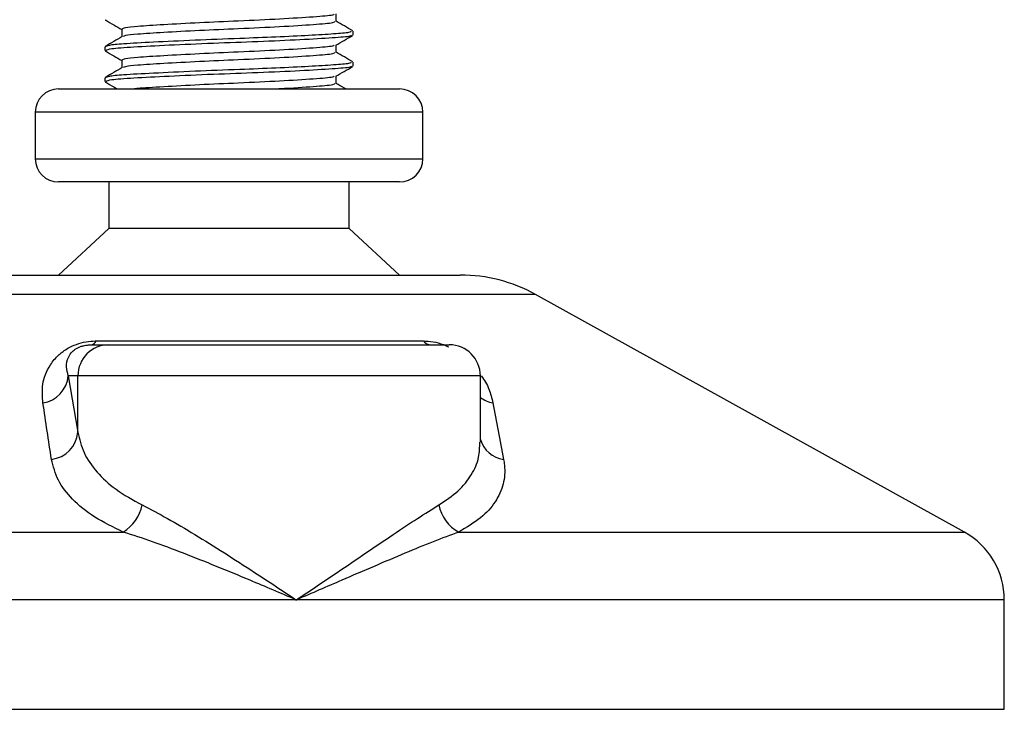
# Model space of a CAD drawing. Header units: millimetres. Extents: x 0 to 420, y 0 to 297.
# Tile 13 of 80: x 148.1 to 151.28, y 194.48 to 196.7. Entities that reach past the tile are written whole.
import ezdxf

# ---------------------------------------------------------------- set-up
doc = ezdxf.new("R2010")
doc.units = ezdxf.units.MM

msp = doc.modelspace()

# ---------------------------------------------------------------- linework, layer by layer
at = {"color": 7, "linetype": 'Continuous', "lineweight": 25}
for p, q in [((148.37686, 196.70358), (148.38125, 196.70283)), ((149.1224, 196.69798), (149.1224, 196.72236)), ((148.43065, 196.67298), (148.43065, 196.6487)), ((149.17652, 196.65427), (149.17652, 196.6668)), ((148.37652, 196.61675), (148.37652, 196.60425)), ((148.37686, 196.60358), (148.38125, 196.60283)), ((149.1224, 196.59798), (149.1224, 196.62236)), ((148.43065, 196.57298), (148.43065, 196.5487)), ((149.17652, 196.55427), (149.17652, 196.5668)), ((148.37652, 196.51675), (148.37652, 196.50425)), ((148.37686, 196.50358), (148.38125, 196.50283)), ((149.1224, 196.49798), (149.1224, 196.52236)), ((148.22652, 196.4807), (149.32652, 196.4807)), ((148.15152, 196.4057), (148.15152, 196.2557)), ((149.40152, 196.4057), (148.15152, 196.4057)), ((149.40152, 196.2557), (149.40152, 196.4057)), ((148.15152, 196.2557), (149.40152, 196.2557)), ((148.22859, 196.1807), (148.22652, 196.1807)), ((149.32652, 196.1807), (148.22859, 196.1807)), ((148.38902, 196.1807), (148.38902, 196.0307)), ((149.16402, 196.0307), (149.16402, 196.1807)), ((148.38902, 196.0307), (148.22652, 195.8807)), ((148.39048, 196.0307), (148.38902, 196.0307)), ((149.16402, 196.0307), (148.39048, 196.0307)), ((149.32652, 195.8807), (149.16402, 196.0307)), ((148.03074, 195.8807), (149.52231, 195.8807)), ((149.76456, 195.8181), (147.78849, 195.8181)), ((151.14765, 195.05208), (149.76456, 195.8181)), ((148.33141, 195.6557), (148.389, 195.6557)), ((148.34791, 195.66822), (149.40314, 195.66822)), ((148.389, 195.6557), (149.48693, 195.6557)), ((148.25817, 195.5557), (148.28938, 195.37402)), ((148.28938, 195.5557), (148.25817, 195.5557)), ((148.28938, 195.37402), (148.28938, 195.5557)), ((149.58693, 195.5557), (148.28938, 195.5557)), ((149.58693, 195.34154), (149.58693, 195.5557)), ((146.4054, 195.05208), (148.4355, 195.05208)), ((149.5178, 195.05208), (151.14765, 195.05208)), ((148.99329, 194.83338), (146.27652, 194.83338)), ((151.27652, 194.83338), (148.99329, 194.83338)), ((151.27652, 194.4807), (151.27652, 194.83338)), ((146.27652, 194.4807), (151.27652, 194.4807))]:
    msp.add_line(p, q, dxfattribs=at)
for centre, radius, start, end in [((148.22652, 196.4057), 0.075, 90, 180), ((149.32652, 196.4057), 0.075, 0, 90), ((148.22652, 196.2557), 0.075, 180, 270), ((149.32652, 196.2557), 0.075, 270, 0), ((149.52231, 195.3807), 0.5, 61.02029, 90), ((148.38919, 195.55589), 0.09981, 90.1083, 180.10789), ((148.32822, 195.67703), 0.02156, 278.49257, 335.89592), ((149.42912, 195.68877), 0.03312, 218.34182, 266.79191), ((149.48693, 195.5557), 0.1, 0, 90), ((148.16113, 195.56444), 0.09744, 279.07467, 354.85539), ((149.64666, 195.5659), 0.09955, 233.12971, 258.87121), ((148.1922, 195.38346), 0.09764, 276.94193, 354.44804), ((149.67415, 195.37676), 0.09103, 196.64517, 262.38361), ((148.36433, 195.16644), 0.13469, 301.89425, 348.4889), ((149.5749, 195.16145), 0.12338, 190.22117, 242.43176), ((151.02652, 194.83338), 0.25, 0, 61.02029)]:
    msp.add_arc(centre, radius, start, end, dxfattribs=at)
for points, knots in [([(148.37806, 196.70281), (148.38711, 196.69757), (148.40465, 196.68742), (148.42217, 196.67727), (148.43065, 196.67236)], [0, 0, 0, 0, 0.5163558, 1, 1, 1, 1]), ([(149.11418, 196.72142), (149.11369, 196.72046), (149.1121, 196.71732), (149.05231, 196.71273), (148.94532, 196.7057), (148.81142, 196.69963), (148.67844, 196.69383), (148.56266, 196.68746), (148.48266, 196.68241), (148.43772, 196.67761), (148.43373, 196.67449), (148.43179, 196.67298)], [0, 0, 0, 0, 0.0566683, 0.1867771, 0.3222071, 0.4544151, 0.5741791, 0.6974605, 0.8162551, 0.9109108, 1, 1, 1, 1]), ([(149.11674, 196.69803), (149.11648, 196.69652), (149.11586, 196.69281), (149.05302, 196.68772), (148.94513, 196.6807), (148.81146, 196.67463), (148.67846, 196.66883), (148.56254, 196.66246), (148.48306, 196.65741), (148.44079, 196.65306), (148.43683, 196.65041), (148.43527, 196.64936)], [0, 0, 0, 0, 0.0884933, 0.2179785, 0.3527595, 0.4843338, 0.6035239, 0.7262144, 0.8444398, 0.9386418, 1, 1, 1, 1]), ([(149.17554, 196.66793), (149.16648, 196.67317), (149.14877, 196.68342), (149.13105, 196.69368), (149.1224, 196.6987)], [0, 0, 0, 0, 0.5112595, 1, 1, 1, 1]), ([(149.17002, 196.6668), (149.16986, 196.66528), (149.16952, 196.6621), (149.1172, 196.65797), (149.03724, 196.65298), (148.93092, 196.6478), (148.80342, 196.64289), (148.66301, 196.63757), (148.52921, 196.63121), (148.43667, 196.62616), (148.38477, 196.62137), (148.38015, 196.61826), (148.37792, 196.61675)], [0, 0, 0, 0, 0.08653971, 0.18072393, 0.27823806, 0.37704594, 0.47256582, 0.5884558, 0.70774541, 0.82269836, 0.91429192, 1, 1, 1, 1]), ([(148.43184, 196.64939), (148.42278, 196.64414), (148.40467, 196.63365), (148.38657, 196.62317), (148.37751, 196.61793)], [0, 0, 0, 0, 0.4998987, 1, 1, 1, 1]), ([(149.17107, 196.65282), (149.17012, 196.65205), (149.16675, 196.64929), (149.11425, 196.64518), (149.01083, 196.63899), (148.87304, 196.63283), (148.7231, 196.62755), (148.57979, 196.62125), (148.46466, 196.61527), (148.38926, 196.61008), (148.3825, 196.60614), (148.37924, 196.60425)], [0, 0, 0, 0, 0.0459027, 0.1640029, 0.2864241, 0.4087912, 0.5269075, 0.6499103, 0.7714525, 0.8900034, 1, 1, 1, 1]), ([(149.12069, 196.62136), (149.12973, 196.62661), (149.14783, 196.63709), (149.16593, 196.64757), (149.17499, 196.65281)], [0, 0, 0, 0, 0.4999098, 1, 1, 1, 1]), ([(148.37806, 196.60281), (148.38711, 196.59757), (148.40465, 196.58742), (148.42217, 196.57727), (148.43065, 196.57236)], [0, 0, 0, 0, 0.5163558, 1, 1, 1, 1]), ([(149.11418, 196.62142), (149.11369, 196.62046), (149.1121, 196.61732), (149.05231, 196.61273), (148.94532, 196.6057), (148.81142, 196.59963), (148.67844, 196.59383), (148.56266, 196.58746), (148.48266, 196.58241), (148.43772, 196.57761), (148.43373, 196.57449), (148.43179, 196.57298)], [0, 0, 0, 0, 0.0566683, 0.1867771, 0.3222071, 0.4544151, 0.5741791, 0.6974605, 0.8162551, 0.9109108, 1, 1, 1, 1]), ([(149.11674, 196.59803), (149.11648, 196.59652), (149.11586, 196.59281), (149.05302, 196.58772), (148.94513, 196.5807), (148.81146, 196.57463), (148.67846, 196.56883), (148.56254, 196.56246), (148.48306, 196.55741), (148.44079, 196.55306), (148.43683, 196.55041), (148.43527, 196.54936)], [0, 0, 0, 0, 0.0884933, 0.2179785, 0.3527595, 0.4843338, 0.6035239, 0.7262144, 0.8444398, 0.9386418, 1, 1, 1, 1]), ([(149.17554, 196.56793), (149.16648, 196.57317), (149.14877, 196.58342), (149.13105, 196.59368), (149.1224, 196.5987)], [0, 0, 0, 0, 0.51125952, 1, 1, 1, 1]), ([(149.17002, 196.5668), (149.16986, 196.56528), (149.16952, 196.5621), (149.1172, 196.55797), (149.03724, 196.55298), (148.93092, 196.5478), (148.80342, 196.54289), (148.66301, 196.53757), (148.52921, 196.53121), (148.43667, 196.52616), (148.38477, 196.52137), (148.38015, 196.51826), (148.37792, 196.51675)], [0, 0, 0, 0, 0.08653971, 0.18072393, 0.27823806, 0.37704594, 0.47256582, 0.5884558, 0.70774541, 0.82269836, 0.91429192, 1, 1, 1, 1]), ([(148.43184, 196.54939), (148.42278, 196.54414), (148.40467, 196.53365), (148.38657, 196.52317), (148.37751, 196.51793)], [0, 0, 0, 0, 0.4998987, 1, 1, 1, 1]), ([(149.17107, 196.55282), (149.17012, 196.55205), (149.16675, 196.54929), (149.11425, 196.54518), (149.01083, 196.53899), (148.87304, 196.53283), (148.7231, 196.52755), (148.57979, 196.52125), (148.46466, 196.51527), (148.38926, 196.51008), (148.3825, 196.50614), (148.37924, 196.50425)], [0, 0, 0, 0, 0.0459027, 0.1640029, 0.2864241, 0.4087912, 0.5269075, 0.6499103, 0.7714525, 0.8900034, 1, 1, 1, 1]), ([(149.12069, 196.52136), (149.12973, 196.52661), (149.14783, 196.53709), (149.16593, 196.54757), (149.17499, 196.55281)], [0, 0, 0, 0, 0.4999098, 1, 1, 1, 1]), ([(148.37806, 196.50281), (148.38711, 196.49757), (148.39984, 196.4902), (148.41257, 196.48283), (148.41624, 196.4807)], [0, 0, 0, 0, 0.7112717, 1, 1, 1, 1]), ([(149.11418, 196.52142), (149.11369, 196.52046), (149.1121, 196.51732), (149.05232, 196.51273), (148.94527, 196.5057), (148.81157, 196.49963), (148.67795, 196.49384), (148.56451, 196.48744), (148.49427, 196.48347), (148.47503, 196.48113), (148.47147, 196.4807)], [0, 0, 0, 0, 0.0672005, 0.221491, 0.3820918, 0.5388716, 0.6808947, 0.8270888, 0.9679624, 1, 1, 1, 1]), ([(149.11674, 196.49803), (149.11655, 196.49652), (149.11611, 196.4928), (149.05148, 196.48776), (148.98402, 196.48291), (148.93814, 196.48073), (148.93761, 196.4807)], [0, 0, 0, 0, 0.2497455, 0.6151783, 0.9955568, 1, 1, 1, 1]), ([(149.15347, 196.4807), (149.15177, 196.48169), (149.14141, 196.48768), (149.13105, 196.49368), (149.1224, 196.4987)], [0, 0, 0, 0, 0.1641848, 1, 1, 1, 1]), ([(148.1765, 195.46822), (148.17486, 195.48813), (148.17159, 195.52783), (148.19107, 195.58102), (148.22257, 195.6207), (148.25259, 195.64336), (148.28326, 195.65802), (148.3148, 195.66631), (148.33657, 195.66817), (148.3469, 195.66822), (148.34791, 195.66822)], [0, 0, 0, 0, 0.2791688, 0.5566156, 0.6991027, 0.7915598, 0.8614835, 0.9308082, 0.9932657, 1, 1, 1, 1]), ([(148.25817, 195.5557), (148.25563, 195.56536), (148.2505, 195.58477), (148.25448, 195.61076), (148.26749, 195.631), (148.28028, 195.64186), (148.29117, 195.64759), (148.29918, 195.65075), (148.30644, 195.65291), (148.31622, 195.65482), (148.32374, 195.65553), (148.32907, 195.65569), (148.33087, 195.6557), (148.33141, 195.6557)], [0, 0, 0, 0, 0.3126385, 0.6283409, 0.7723225, 0.8532102, 0.8895986, 0.904004, 0.9304919, 0.9491875, 0.9821779, 0.994635, 1, 1, 1, 1]), ([(149.40314, 195.66822), (149.41343, 195.66769), (149.43417, 195.66663), (149.46388, 195.65872), (149.47937, 195.65143), (149.4849, 195.64882)], [0, 0, 0, 0, 0.38732997, 0.78115725, 1, 1, 1, 1]), ([(149.59002, 195.55525), (149.59476, 195.54855), (149.61018, 195.52677), (149.62033, 195.49794), (149.62559, 195.476), (149.62745, 195.46822)], [0, 0, 0, 0, 0.2227088, 0.7244469, 1, 1, 1, 1]), ([(148.204, 195.28654), (148.19937, 195.317), (148.19009, 195.37817), (148.18104, 195.43812), (148.1765, 195.46822)], [0, 0, 0, 0, 0.497852, 1, 1, 1, 1]), ([(149.62745, 195.46822), (149.63328, 195.43838), (149.645, 195.37843), (149.65637, 195.31726), (149.66208, 195.28654)], [0, 0, 0, 0, 0.4978543, 1, 1, 1, 1]), ([(148.28938, 195.37402), (148.29457, 195.35188), (148.30508, 195.30703), (148.34744, 195.24533), (148.40868, 195.1878), (148.46679, 195.15581), (148.49632, 195.13956)], [0, 0, 0, 0, 0.2465936, 0.4996913, 0.7457356, 1, 1, 1, 1]), ([(149.45348, 195.13956), (149.47506, 195.15408), (149.51887, 195.18355), (149.56006, 195.23579), (149.58395, 195.28858), (149.58492, 195.32523), (149.58534, 195.34154)], [0, 0, 0, 0, 0.259926, 0.5276701, 0.789907, 1, 1, 1, 1]), ([(148.4355, 195.05208), (148.40332, 195.06773), (148.33781, 195.09959), (148.26928, 195.15652), (148.2212, 195.21887), (148.20979, 195.26377), (148.204, 195.28654)], [0, 0, 0, 0, 0.2463531, 0.5014676, 0.7472632, 1, 1, 1, 1]), ([(149.66208, 195.28654), (149.66307, 195.28018), (149.66732, 195.25294), (149.66365, 195.20594), (149.63797, 195.14912), (149.59156, 195.09649), (149.54263, 195.06702), (149.5178, 195.05208)], [0, 0, 0, 0, 0.06999491, 0.29988869, 0.53536004, 0.76429565, 1, 1, 1, 1]), ([(148.49632, 195.13956), (148.52321, 195.12562), (148.57704, 195.09771), (148.66683, 195.04412), (148.76115, 194.98542), (148.87051, 194.91484), (148.94841, 194.86333), (148.99291, 194.83364), (148.99329, 194.83338)], [0, 0, 0, 0, 0.181527, 0.3632884, 0.5522832, 0.7413623, 0.9977537, 1, 1, 1, 1]), ([(148.99329, 194.83338), (148.99368, 194.83364), (149.03817, 194.86333), (149.11467, 194.91484), (149.21866, 194.98542), (149.30558, 195.04412), (149.38564, 195.09771), (149.43088, 195.12562), (149.45348, 195.13956)], [0, 0, 0, 0, 0.0022463, 0.2586377, 0.4477168, 0.6367116, 0.818473, 1, 1, 1, 1]), ([(148.99329, 194.83338), (148.99287, 194.83356), (148.94348, 194.85478), (148.82083, 194.90712), (148.66449, 194.971), (148.52877, 195.02221), (148.46658, 195.04212), (148.4355, 195.05208)], [0, 0, 0, 0, 0.0022151, 0.2580941, 0.6355, 0.8178206, 1, 1, 1, 1]), ([(149.5178, 195.05208), (149.49059, 195.04212), (149.43616, 195.02221), (149.31224, 194.971), (149.16397, 194.90712), (149.0431, 194.85478), (148.99372, 194.83356), (148.99329, 194.83338)], [0, 0, 0, 0, 0.1821794, 0.3645, 0.7419059, 0.9977849, 1, 1, 1, 1])]:
    msp.add_open_spline(points, degree=3, knots=knots, dxfattribs=at)

doc.saveas('drawing.dxf')
